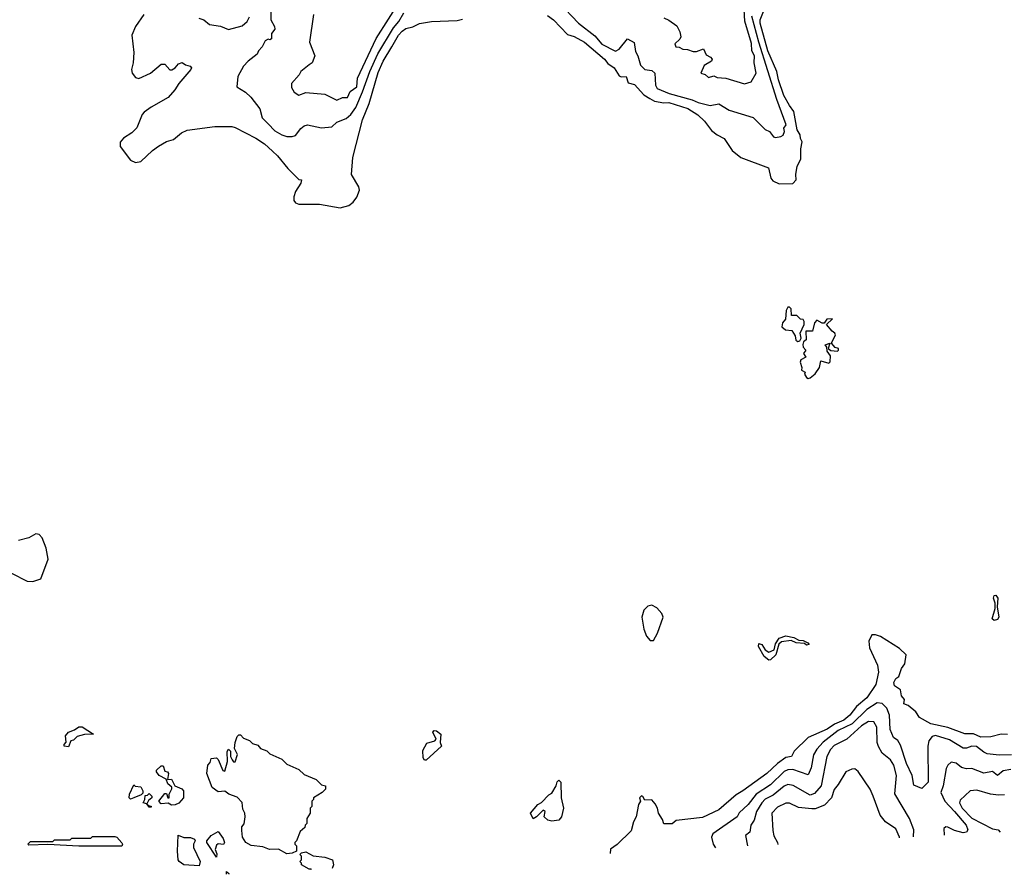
# Model space of a CAD drawing. Extents: x 1995148 to 2088947, y 769131 to 906009.
# Tile 10 of 256: x 2005962 to 2011684, y 769770 to 774735. Entities that reach past the tile are written whole.
import ezdxf

# ---------------------------------------------------------------- set-up
doc = ezdxf.new("R2010")
doc.units = 0

msp = doc.modelspace()

# ---------------------------------------------------------------- linework, layer by layer
at = {"layer": '0CON05XD'}
for points in [[(2007668.6, 774765), (2007646.2, 774605), (2007676.2, 774525), (2007662, 774485), (2007643.3, 774473.3), (2007596.7, 774435), (2007585.6, 774414.4), (2007541.2, 774365), (2007541.2, 774341.2), (2007556.7, 774315), (2007585, 774296.2), (2007625, 774312), (2007735, 774303.3), (2007805, 774268), (2007837.3, 774282.7), (2007866.9, 774283.1), (2007882.4, 774317.6), (2007920.9, 774345), (2007924.8, 774395.2), (2008033.9, 774626.1), (2008177.2, 774852.8)], [(2009094.5, 774834.5), (2009209.2, 774715), (2009305, 774641.9), (2009345, 774593.3), (2009425, 774553.3), (2009445.5, 774564.5), (2009495, 774623.3), (2009533.3, 774603.3), (2009540.5, 774550.5), (2009554.6, 774524.6), (2009570.5, 774470.5), (2009595, 774445.5), (2009635, 774440), (2009653.3, 774425), (2009657.3, 774355), (2009666.1, 774336.1), (2009735.9, 774305.9), (2009870.5, 774270.5), (2009905.5, 774254.5), (2009975, 774236.9), (2010025, 774246), (2010085, 774208.8), (2010225, 774167.5), (2010295, 774097.5), (2010320, 774085), (2010342.5, 774055), (2010355, 774050), (2010385, 774056), (2010398.8, 774065), (2010406, 774085), (2010403.3, 774105), (2010415.5, 774124.5), (2010361.6, 774271.6), (2010257.1, 774605), (2010215.8, 774755.8)], [(2007422.2, 774795), (2007420.8, 774735), (2007443.3, 774695), (2007445, 774680), (2007426.2, 774655), (2007425, 774623.3), (2007415, 774617.5), (2007405, 774622.5), (2007388.3, 774611.7), (2007371.7, 774578.3), (2007348.8, 774555), (2007342.5, 774535), (2007290, 774495), (2007262, 774465), (2007228.8, 774405), (2007223.3, 774345), (2007275, 774313.3), (2007305.6, 774285.6), (2007357, 774217), (2007371.1, 774165), (2007405, 774130.8), (2007445, 774090), (2007485, 774065.8), (2007515, 774056), (2007545, 774056.2), (2007565, 774063.3), (2007595, 774103.3), (2007615, 774118.8), (2007635, 774123.8), (2007716.4, 774106.4), (2007776.4, 774113.6), (2007805, 774139.2), (2007859.4, 774160.6), (2007886.5, 774183.5), (2007914.8, 774225.2), (2007954.8, 774315.2), (2007995.8, 774435), (2008043.3, 774536.7), (2008135, 774688.5), (2008166.2, 774725), (2008195, 774774.5)], [(2009623.3, 774276.7), (2009651.9, 774261.9), (2009705, 774252.2), (2009735, 774254), (2009845, 774219.7), (2009902.2, 774182.2), (2009940.8, 774145), (2009981.7, 774091.7), (2010015, 774065.8), (2010056, 774045), (2010102, 773975), (2010152, 773935), (2010314.3, 773874.3), (2010327.8, 773815), (2010339.7, 773799.7), (2010375, 773782.5), (2010455, 773784.2), (2010474.2, 773805), (2010472.2, 773835), (2010481.1, 773885), (2010502.2, 773925), (2010500.8, 773985), (2010509.2, 774025), (2010498.9, 774045), (2010496.9, 774066.9), (2010480.4, 774095), (2010461.7, 774201.7), (2010435, 774236.5), (2010403.3, 774295), (2010371.6, 774385), (2010362, 774435), (2010309.1, 774555), (2010264.3, 774715), (2010265.4, 774735), (2010292, 774802)], [(2009705, 774746.7), (2009735, 774733.3), (2009780.5, 774700.5), (2009797.5, 774665), (2009803.8, 774635), (2009798.8, 774621.2), (2009770, 774595), (2009775, 774577.5), (2009795, 774576.2), (2009815, 774563.8), (2009843, 774563), (2009875, 774550), (2009895, 774550), (2009936.2, 774566.2), (2009951.2, 774531.2), (2009977.3, 774517.3), (2009986.2, 774505), (2009982.5, 774495), (2009940, 774470), (2009920, 774425), (2009945.9, 774415.9), (2009965, 774400), (2009995, 774410), (2010015, 774400), (2010065, 774395.8), (2010175, 774362), (2010212.5, 774375), (2010241.4, 774425), (2010230, 774485), (2010232, 774525), (2010217.5, 774555), (2010215, 774597.5), (2010176.9, 774726.9), (2010172, 774795)], [(2006683.8, 774765), (2006635, 774696.2), (2006614.4, 774645), (2006624.3, 774545), (2006621.4, 774485), (2006612.5, 774445), (2006616, 774425), (2006635, 774400), (2006655, 774393.8), (2006722.5, 774425), (2006785, 774476.7), (2006805, 774476.7), (2006834.2, 774444.2), (2006845.9, 774444.1), (2006865, 774456), (2006885, 774478), (2006906, 774486), (2006925, 774472.5), (2006952.5, 774465), (2006960, 774455), (2006956.2, 774445), (2006886, 774365), (2006863, 774327), (2006825, 774283.3), (2006725, 774227.5), (2006685, 774198), (2006674.3, 774185), (2006643, 774107), (2006613, 774077), (2006565, 774046.2), (2006545, 774023.3), (2006545, 773998.8), (2006605, 773920), (2006635, 773906.2), (2006665, 773911.2), (2006734.1, 773975.9), (2006769.5, 774000.5), (2006815, 774028), (2006855, 774040), (2006902.7, 774077.3), (2006935.7, 774094.3), (2007095, 774115.3), (2007195, 774115.5), (2007215, 774109.5), (2007335, 774047.1), (2007385, 774014.4), (2007431.8, 773971.8), (2007461.1, 773945), (2007520.3, 773870.3), (2007585, 773807.5), (2007600, 773805), (2007596.7, 773785), (2007565, 773736.7), (2007554.4, 773705.6), (2007556, 773685), (2007565, 773672), (2007585, 773664.2), (2007705, 773663.1), (2007825, 773641.8), (2007873.8, 773655), (2007899.2, 773675), (2007921.4, 773705), (2007935.8, 773745), (2007932, 773765), (2007890, 773835), (2007898.6, 773935), (2007955, 774153.8), (2007992, 774248), (2008045, 774428.6), (2008074.2, 774495), (2008125, 774576.9), (2008163.4, 774645), (2008185, 774669.2), (2008205, 774683.8), (2008245.7, 774694.2), (2008285, 774712.7), (2008355, 774724.6), (2008505, 774730), (2008535, 774737.5)], [(2007002.5, 774745), (2007032.5, 774735), (2007065, 774707.5), (2007128.3, 774698.3), (2007175, 774678.8), (2007255, 774700), (2007284.2, 774725), (2007297.7, 774752.3)], [(2009028.7, 774758.7), (2009065, 774734.3), (2009145, 774649.5), (2009185, 774638.2), (2009243.6, 774605), (2009360.5, 774505), (2009380, 774480), (2009415.8, 774455), (2009445, 774409.2), (2009456.7, 774403.3), (2009486.7, 774405), (2009498.6, 774368.6), (2009535, 774358), (2009588.9, 774298.9), (2009623.3, 774276.7)], [(2010485, 772866.2), (2010495, 772870), (2010503.8, 772885), (2010497.5, 772915), (2010521.2, 772965), (2010521.7, 772981.7), (2010515, 772992.5), (2010500, 772995), (2010477.5, 773017.5), (2010446.7, 773016.7), (2010444.4, 773055), (2010435, 773065.7), (2010425, 773064.3), (2010416.5, 773045), (2010413.3, 772995), (2010394, 772975), (2010390.8, 772950.8), (2010412.5, 772932.5), (2010450, 772930), (2010467.7, 772897.7), (2010472.7, 772872.7), (2010485, 772866.2)], [(2010545, 772651.2), (2010555, 772654), (2010585, 772677.5), (2010610, 772715), (2010617.5, 772752.5), (2010665, 772740), (2010671.7, 772748.3), (2010673.3, 772783.3), (2010655, 772810), (2010652.5, 772832.5), (2010643.6, 772846.4), (2010670, 772855), (2010660, 772825), (2010675, 772812.5), (2010715, 772810), (2010720, 772815), (2010720, 772825), (2010701.7, 772831.7), (2010680, 772855), (2010703.3, 772905), (2010700, 772915), (2010683.3, 772925), (2010650, 772965), (2010685, 772997.5), (2010652.5, 772995), (2010637.5, 772972.5), (2010625, 772972.5), (2010595, 772990), (2010580, 772975), (2010570, 772925), (2010530, 772925), (2010533.3, 772875), (2010517.1, 772862.9), (2010512.5, 772847.5), (2010515, 772832.5), (2010530, 772815), (2010517.5, 772795), (2010530, 772775), (2010501.2, 772758.8), (2010497.5, 772745), (2010506.7, 772715), (2010505, 772700), (2010527.5, 772687.5), (2010522.5, 772675), (2010535, 772656.7), (2010545, 772651.2)], [(2005915, 771520), (2006006.2, 771473.8), (2006038.3, 771471.7), (2006083.9, 771486.1), (2006128.3, 771601.7), (2006115.7, 771665), (2006092.9, 771725), (2006075.7, 771745), (2006055, 771747.8), (2006015, 771724.6), (2005955, 771709.1)], [(2011625, 771244.2), (2011614.2, 771255), (2011631.2, 771315), (2011631.2, 771345), (2011621.2, 771375), (2011625, 771390), (2011635, 771392.5), (2011646.7, 771375), (2011642.5, 771325), (2011651.9, 771265), (2011645, 771250), (2011625, 771244.2)], [(2009645, 771128.8), (2009668.5, 771171.5), (2009701.5, 771265), (2009694.4, 771285), (2009665, 771317.8), (2009635, 771334.5), (2009612.6, 771327.4), (2009589.4, 771305), (2009577.5, 771265), (2009590, 771195), (2009604.4, 771154.4), (2009625, 771128.8), (2009645, 771128.8)], [(2011702.3, 770582.3), (2011665, 770584.3), (2011605, 770568.5), (2011547.4, 770567.4), (2011505, 770586.7), (2011455, 770585.6), (2011355, 770622.7), (2011256.2, 770645), (2011191.4, 770681.4), (2011170, 770715), (2011125, 770750), (2011100.7, 770760.7), (2011103.8, 770785), (2011086.2, 770806.2), (2011081.2, 770841.2), (2011045.8, 770865.8), (2011042.2, 770885), (2011053, 770907), (2011070.7, 770919.3), (2011085.6, 770965), (2011105, 770993.8), (2011114.5, 771045), (2011075, 771082.2), (2010965, 771151.7), (2010935, 771162), (2010915, 771160.5), (2010895.9, 771125), (2010900.3, 771085), (2010947.8, 770985), (2010951.9, 770945), (2010936.9, 770873.1), (2010885.6, 770795), (2010824.3, 770745), (2010786.2, 770695), (2010751.5, 770665), (2010697.8, 770642.2), (2010655, 770612.8), (2010545, 770564.4), (2010463.3, 770485), (2010446.7, 770455), (2010415, 770448.5), (2010365, 770414.6), (2010304.7, 770355.3), (2010165.2, 770254.8), (2010125, 770232.5), (2010025.7, 770145), (2009929.7, 770100.3)], [(2010315, 771014.4), (2010287.5, 771035), (2010255, 771094), (2010258.3, 771111.7), (2010275, 771105.6), (2010293.6, 771073.6), (2010315, 771060.6), (2010346.7, 771075), (2010355, 771108.8), (2010375, 771141.4), (2010415, 771155.5), (2010460, 771145), (2010490.5, 771130.5), (2010515, 771128.1), (2010542.5, 771115), (2010550, 771105), (2010535, 771102), (2010522, 771112), (2010475, 771114.6), (2010445, 771129.4), (2010389.4, 771120.6), (2010372.9, 771107.1), (2010356.9, 771045), (2010325, 771015.7), (2010315, 771014.4)], [(2011725, 770464.6), (2011655, 770463.1), (2011585, 770470.8), (2011565, 770479.5), (2011523.1, 770513.1), (2011495, 770515.5), (2011465, 770502.2), (2011445, 770503.5), (2011365, 770550.9), (2011285, 770575.9), (2011265, 770571.2), (2011244.7, 770545), (2011239.1, 770515), (2011241.2, 770305), (2011205, 770268.1), (2011158, 770288), (2011148.2, 770345), (2011115, 770414), (2011081.1, 770521.1), (2011065, 770547.8), (2011039.4, 770565), (2011020.8, 770610.8), (2011015.9, 770695), (2011001.8, 770735), (2010975, 770762.1), (2010945, 770766.7), (2010885, 770728.5), (2010800.4, 770645), (2010717.8, 770605), (2010631.4, 770538.6), (2010595, 770496.7), (2010575.7, 770464.3), (2010562.1, 770387.9), (2010545, 770348.8), (2010455, 770378.7), (2010425, 770377.1), (2010405, 770366.8), (2010325, 770290), (2010242.2, 770235), (2010194.5, 770175), (2010142.3, 770127.7), (2010130.8, 770105), (2009990.8, 770005), (2009981.4, 769985), (2009992.9, 769945), (2010005.8, 769924.5)], [(2011156.6, 769987), (2011158.1, 770028.1), (2011132.7, 770095), (2011047.3, 770237.3), (2011057.8, 770345), (2011042.9, 770405), (2011022.5, 770435), (2010975, 770474.3), (2010953.6, 770513.6), (2010945.4, 770535.4), (2010943.3, 770625), (2010926.2, 770656.2), (2010895, 770657.1), (2010855, 770632.7), (2010769.5, 770555), (2010695, 770518.5), (2010673.1, 770495), (2010652.7, 770455), (2010618.9, 770285), (2010581.1, 770238.9), (2010555, 770230.5), (2010457, 770287), (2010425, 770291.1), (2010405, 770281.8), (2010340.6, 770229.4), (2010294.1, 770205.9), (2010274.5, 770185.5), (2010244.6, 770135), (2010229.6, 770085), (2010210.4, 770055), (2010204.2, 770015.8), (2010180, 769995), (2010192.1, 769934.6)], [(2006245, 770510), (2006220, 770515), (2006220, 770525), (2006231.7, 770538.3), (2006227.5, 770575), (2006245, 770596.2), (2006280.7, 770609.3), (2006305, 770626.7), (2006325, 770627.5), (2006390, 770585), (2006338.3, 770581.7), (2006295, 770570), (2006275, 770550), (2006260, 770545), (2006245, 770510)], [(2008313.9, 770433.9), (2008306.1, 770446.1), (2008305, 770490), (2008328.3, 770531.7), (2008373.6, 770546.4), (2008382.5, 770555), (2008363.3, 770596.7), (2008370, 770605), (2008385, 770603.8), (2008410, 770585), (2008406.2, 770535), (2008413.3, 770515), (2008325, 770434), (2008313.9, 770433.9)], [(2007515, 769890), (2007466.4, 769916.4), (2007414.1, 769914.1), (2007375, 769930), (2007307, 769937), (2007276.2, 769955), (2007257.5, 769985), (2007253.3, 770025), (2007252.5, 770045), (2007266.2, 770063.8), (2007271.9, 770105), (2007270, 770125), (2007258.2, 770148.2), (2007255, 770187.5), (2007225, 770217.7), (2007176.7, 770235), (2007155, 770252.5), (2007115, 770250), (2007080.8, 770275), (2007049.2, 770355), (2007055, 770403.3), (2007069.5, 770420.5), (2007075, 770442.5), (2007105, 770447.5), (2007116.2, 770436.2), (2007143, 770373), (2007155, 770370), (2007168.8, 770425), (2007167, 770483), (2007175, 770497.5), (2007186.4, 770486.4), (2007187.5, 770455), (2007196, 770435), (2007205, 770423.8), (2007215, 770423.8), (2007226.9, 770466.9), (2007211.2, 770501.2), (2007214.4, 770535), (2007225, 770570), (2007235, 770580), (2007245, 770580), (2007261.7, 770561.7), (2007298.3, 770548.3), (2007315, 770530), (2007345, 770520), (2007361.7, 770501.7), (2007398.3, 770488.3), (2007415, 770470), (2007485, 770440), (2007515, 770410), (2007585, 770380), (2007615, 770350), (2007685, 770320), (2007715, 770290), (2007740, 770285), (2007740, 770265), (2007720, 770245), (2007670, 770215), (2007670, 770205), (2007660, 770195), (2007660, 770165), (2007650, 770155), (2007650, 770125), (2007630, 770095), (2007630, 770065), (2007620, 770055), (2007618.3, 770041.7), (2007591.7, 770018.3), (2007570, 769965), (2007560, 769955), (2007560, 769945), (2007570, 769935), (2007570, 769905), (2007545, 769892.5), (2007515, 769890)], [(2006845, 770171.2), (2006825, 770183.3), (2006785, 770180), (2006770, 770195), (2006805, 770240), (2006815, 770240), (2006822.5, 770215), (2006830, 770215), (2006830, 770235), (2006847, 770267), (2006846.7, 770276.7), (2006823.3, 770295), (2006812.5, 770322.5), (2006773.3, 770345), (2006756.7, 770365), (2006757.5, 770375), (2006785, 770400), (2006795, 770400), (2006805, 770370), (2006820, 770365), (2006827.5, 770355), (2006821.7, 770321.7), (2006845, 770322.5), (2006863.6, 770283.6), (2006905, 770267.5), (2006913.8, 770255), (2006913.3, 770215), (2006887.1, 770182.9), (2006865, 770174), (2006845, 770171.2)], [(2011074.3, 769982.5), (2011074.5, 769985), (2011054, 770035), (2010994.4, 770074.4), (2010963.4, 770113.4), (2010922.5, 770225), (2010904.1, 770264.1), (2010835, 770367.5), (2010815, 770382.5), (2010798.3, 770381.7), (2010762.5, 770365), (2010718.8, 770291.2), (2010695, 770262.5), (2010680, 770215), (2010638.4, 770171.6), (2010585, 770150.6), (2010565, 770150.8), (2010487.7, 770157.7), (2010435, 770184.2), (2010415, 770184.4), (2010365, 770160.6), (2010332.5, 770125), (2010338.6, 770025), (2010344.5, 769994.5), (2010365.8, 769955), (2010367.3, 769944.1)], [(2011721.1, 770378.9), (2011678, 770372), (2011645, 770344.2), (2011615, 770366.9), (2011565, 770358.1), (2011495, 770385.6), (2011465, 770383.5), (2011435, 770390), (2011405, 770415.8), (2011375, 770422.5), (2011355, 770403.3), (2011346, 770385), (2011328.5, 770285), (2011314.7, 770245), (2011338, 770195), (2011395, 770135.3), (2011462.5, 770055), (2011471.7, 770028.3), (2011464.1, 770015.9), (2011445, 770011.4), (2011395, 770023.9), (2011355, 770044.6), (2011343.8, 770045), (2011333.1, 770036.9), (2011334.6, 769996.7)], [(2009055, 770079.4), (2009031.2, 770085), (2009010, 770105), (2009016.2, 770135), (2009005, 770142.5), (2008965, 770103.8), (2008945, 770093.3), (2008930, 770125), (2008972.5, 770175), (2008995, 770187.5), (2009037.5, 770232.5), (2009055, 770242.5), (2009080, 770285), (2009085, 770307.5), (2009095, 770316.7), (2009106.2, 770305), (2009108.8, 770215), (2009122.9, 770155), (2009110.6, 770105), (2009095, 770084.4), (2009055, 770079.4)], [(2006605, 770207.5), (2006597.5, 770215), (2006600, 770235), (2006625, 770290), (2006633, 770283), (2006665, 770277.5), (2006677.5, 770255), (2006677.5, 770242.5), (2006667.5, 770232.5), (2006625, 770213.8), (2006605, 770207.5)], [(2011685, 770232.1), (2011650.7, 770230.7), (2011604.3, 770235.7), (2011525, 770258.6), (2011485, 770256), (2011428.3, 770201.7), (2011424.5, 770185), (2011439.6, 770155), (2011495, 770096.3), (2011615, 770034.6), (2011648.1, 770028.1), (2011659.3, 770014.3)], [(2006725, 770160), (2006715, 770160), (2006700, 770180), (2006680, 770185), (2006690, 770205), (2006691.7, 770228.3), (2006705, 770230), (2006715, 770240), (2006730, 770225), (2006730, 770215), (2006710.7, 770199.3), (2006700, 770180), (2006710, 770170), (2006726.4, 770166.4), (2006725, 770160)], [(2009929.7, 770100.3), (2009777, 770083), (2009753, 770063), (2009705, 770063.3), (2009697.7, 770087.7), (2009674.2, 770125), (2009669.2, 770155), (2009655, 770180), (2009635, 770202.5), (2009595, 770200), (2009583, 770223), (2009575, 770226.7), (2009564, 770215), (2009570, 770195), (2009558, 770175), (2009543.8, 770105), (2009528.8, 770075), (2009515, 770022.5), (2009435, 769943.8), (2009395, 769916.7), (2009394, 769891.3)], [(2006555, 769933.3), (2006305, 769933.8), (2006125, 769942.5), (2006015, 769940), (2006010, 769945), (2006025, 769960), (2006155, 769960), (2006165, 769970), (2006255, 769970), (2006265, 769980), (2006375, 769980), (2006385, 769990), (2006515, 769990), (2006526.4, 769986.4), (2006555, 769952.5), (2006560, 769945), (2006555, 769933.3)], [(2007005, 769820), (2006915, 769824.3), (2006889.2, 769845), (2006882.9, 769855), (2006878.8, 769905), (2006883.3, 769996.7), (2006915, 769984), (2006955, 769983.3), (2006977.5, 769975), (2006982.5, 769965), (2006972.5, 769945), (2006972.5, 769925), (2007010, 769845), (2007005, 769820)], [(2007105, 769870), (2007050, 769955), (2007050, 769965), (2007075, 769995.8), (2007115, 770018), (2007145, 769977.5), (2007152.5, 769955), (2007147, 769943), (2007115, 769947.5), (2007105, 769940), (2007098.8, 769915), (2007108.3, 769888.3), (2007105, 769870)], [(2007658, 769797), (2007655, 769800), (2007645, 769800), (2007600, 769825), (2007600, 769835), (2007590, 769845), (2007600, 769855), (2007600, 769875), (2007590, 769885), (2007600, 769895), (2007625, 769900), (2007668.3, 769878.3), (2007735, 769868.8), (2007780, 769855), (2007785.5, 769825), (2007778.4, 769803.6)], [(2007163, 769770.2), (2007163, 769787), (2007177.5, 769775), (2007178, 769771)]]:
    msp.add_lwpolyline(points, dxfattribs=at)

doc.saveas('drawing.dxf')
